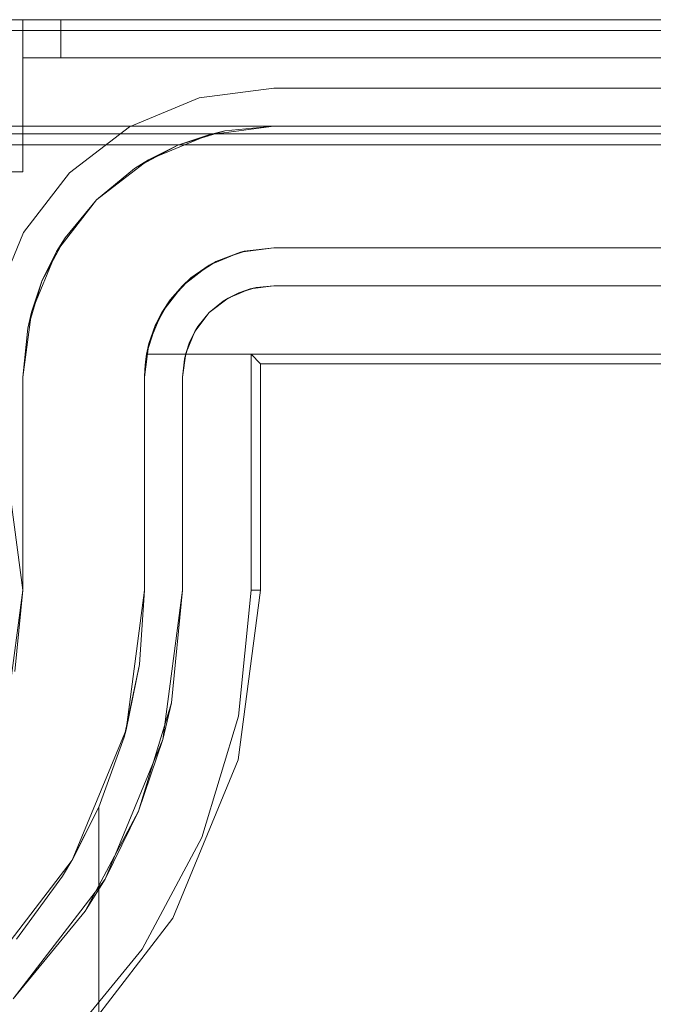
# Model space of a CAD drawing. Extents: x -620 to 300, y 62 to 1112.
# Tile 178 of 226: x 124.83 to 124.96, y 609.7 to 609.903. Entities that reach past the tile are written whole.
import ezdxf

# ---------------------------------------------------------------- set-up
doc = ezdxf.new("R2010")
doc.units = 0
doc.layers.get('0').update_dxf_attribs({"lineweight": 13})

# ---------------------------------------------------------------- blocks, each defined once
blk = doc.blocks.new('Referenz-A06CPVZML0')
at = {"color": 9, "linetype": 'ByBlock', "lineweight": 13, "ltscale": 0.13, "true_color": 0xc1c9c4}
for p, q in [((126.54147, 609.90278), (124.7446, 609.90278)), ((126.54147, 609.90278), (124.7446, 609.90278)), ((124.83054, 609.90278), (124.82447, 609.90278)), ((124.82447, 609.90278), (124.83054, 609.90278)), ((124.8308, 609.90278), (124.83054, 609.90278)), ((124.83054, 609.90278), (124.83054, 609.89888)), ((124.83054, 609.89497), (124.83054, 609.90278)), ((125.64304, 609.90278), (124.83054, 609.90278)), ((124.83054, 609.90278), (124.83054, 609.90278)), ((124.83054, 609.90278), (124.83054, 609.89888)), ((124.83054, 609.90278), (124.8308, 609.90278)), ((124.83054, 609.90278), (125.64304, 609.90278)), ((124.83054, 609.89497), (124.83054, 609.90278)), ((124.83158, 609.90278), (124.8308, 609.90278)), ((124.8308, 609.90278), (124.83158, 609.90278)), ((124.83282, 609.90278), (124.83158, 609.90278)), ((124.83158, 609.90278), (124.83282, 609.90278)), ((124.83444, 609.90278), (124.83282, 609.90278)), ((124.83282, 609.90278), (124.83444, 609.90278)), ((124.83633, 609.90278), (124.83444, 609.90278)), ((124.83444, 609.90278), (124.83633, 609.90278)), ((124.83835, 609.90278), (124.83633, 609.90278)), ((124.83633, 609.90278), (124.83835, 609.90278)), ((124.83835, 609.89888), (124.83835, 609.90278)), ((126.44772, 609.90278), (124.83835, 609.90278)), ((124.83835, 609.90278), (124.83835, 609.89888)), ((124.83835, 609.90278), (126.44772, 609.90278)), ((124.83054, 609.89888), (124.83054, 609.89497)), ((124.83054, 609.89888), (124.83054, 609.89497)), ((124.83835, 609.89497), (124.83835, 609.89888)), ((124.83835, 609.89888), (124.83835, 609.89497)), ((124.83054, 609.89497), (124.83069, 609.89497)), ((124.83054, 609.87153), (124.83054, 609.89497)), ((124.83054, 609.89497), (125.64304, 609.89497)), ((124.83054, 609.89497), (124.83054, 609.89497)), ((124.83054, 609.89497), (125.64304, 609.89497)), ((124.83054, 609.87153), (124.83054, 609.89497)), ((124.83054, 609.89497), (124.83054, 609.89497)), ((124.83054, 609.89497), (124.83054, 609.89497)), ((124.83054, 609.89497), (124.83054, 609.89497)), ((124.83054, 609.89497), (124.83054, 609.89497)), ((124.83054, 609.89497), (124.83054, 609.89497)), ((124.83069, 609.89497), (124.83054, 609.89497)), ((124.83069, 609.89497), (124.83113, 609.89497)), ((124.83113, 609.89497), (124.83069, 609.89497)), ((124.83113, 609.89497), (124.83185, 609.89497)), ((124.83185, 609.89497), (124.83113, 609.89497)), ((124.83185, 609.89497), (124.83282, 609.89497)), ((124.83282, 609.89497), (124.83185, 609.89497)), ((124.83282, 609.89497), (124.83401, 609.89497)), ((124.83401, 609.89497), (124.83282, 609.89497)), ((124.83401, 609.89497), (124.83536, 609.89497)), ((124.83536, 609.89497), (124.83401, 609.89497)), ((124.83536, 609.89497), (124.83683, 609.89497)), ((124.83683, 609.89497), (124.83536, 609.89497)), ((124.83683, 609.89497), (124.83835, 609.89497)), ((124.83835, 609.89497), (124.83683, 609.89497)), ((124.83835, 609.89497), (126.44772, 609.89497)), ((126.44772, 609.89497), (124.83835, 609.89497)), ((124.7446, 609.88091), (126.54147, 609.88091)), ((124.8821, 609.88091), (124.7446, 609.88091)), ((124.8821, 609.88091), (124.86875, 609.87915)), ((124.87204, 609.87992), (124.8821, 609.88091)), ((124.8821, 609.88091), (124.87204, 609.87992)), ((126.40397, 609.88091), (124.8821, 609.88091)), ((124.8821, 609.88091), (124.8821, 609.88091)), ((124.7446, 609.87934), (125.40866, 609.87934)), ((124.86875, 609.87915), (124.85632, 609.874)), ((124.86237, 609.87698), (124.87204, 609.87992)), ((124.86875, 609.87915), (124.86237, 609.87698)), ((124.87204, 609.87992), (124.86875, 609.87915)), ((124.85345, 609.87222), (124.86237, 609.87698)), ((124.86237, 609.87698), (124.85632, 609.874)), ((124.85632, 609.874), (124.84564, 609.8658)), ((124.85632, 609.874), (124.85345, 609.87222)), ((124.84564, 609.8658), (124.85345, 609.87222)), ((124.85345, 609.87222), (124.84564, 609.8658)), ((124.82447, 609.87153), (124.83054, 609.87153)), ((124.82447, 609.87153), (124.83054, 609.87153)), ((124.83054, 609.87153), (124.83054, 609.87153)), ((124.84564, 609.8658), (124.83744, 609.85513)), ((124.83923, 609.85799), (124.84564, 609.8658)), ((124.84564, 609.8658), (124.83923, 609.85799)), ((124.83446, 609.84908), (124.83923, 609.85799)), ((124.83923, 609.85799), (124.83744, 609.85513)), ((124.87522, 609.855), (124.8821, 609.85591)), ((124.8821, 609.85591), (124.87599, 609.85519)), ((124.8821, 609.85591), (126.40397, 609.85591)), ((125.43601, 609.85591), (124.8821, 609.85591)), ((124.8821, 609.85591), (124.8821, 609.85591)), ((124.83744, 609.85513), (124.83229, 609.84269)), ((124.83744, 609.85513), (124.83446, 609.84908)), ((124.86882, 609.85235), (124.87522, 609.855)), ((124.87522, 609.855), (124.8702, 609.85309)), ((124.8702, 609.85309), (124.87357, 609.85432)), ((124.87357, 609.85432), (124.87559, 609.85505)), ((124.87599, 609.85519), (124.87522, 609.855)), ((124.87559, 609.85505), (124.87599, 609.85519)), ((124.86332, 609.84813), (124.86882, 609.85235)), ((124.86882, 609.85235), (124.86505, 609.84972)), ((124.86736, 609.85123), (124.86949, 609.85263)), ((124.8702, 609.85309), (124.86882, 609.85235)), ((124.86949, 609.85263), (124.8702, 609.85309)), ((124.86505, 609.84972), (124.86332, 609.84813)), ((124.86417, 609.84878), (124.86505, 609.84972)), ((124.86505, 609.84972), (124.86736, 609.85123)), ((124.83153, 609.8394), (124.83446, 609.84908)), ((124.83446, 609.84908), (124.83229, 609.84269)), ((124.8591, 609.84263), (124.86332, 609.84813)), ((124.86332, 609.84813), (124.86082, 609.84525)), ((124.86232, 609.84683), (124.86417, 609.84878)), ((124.86082, 609.84525), (124.86232, 609.84683)), ((124.85858, 609.84138), (124.85994, 609.84373)), ((124.86082, 609.84525), (124.8591, 609.84263)), ((124.85994, 609.84373), (124.86082, 609.84525)), ((124.83229, 609.84269), (124.83054, 609.82934)), ((124.83229, 609.84269), (124.83153, 609.8394)), ((124.85644, 609.83622), (124.8591, 609.84263)), ((124.8591, 609.84263), (124.85773, 609.83992)), ((124.85773, 609.83992), (124.85595, 609.83403)), ((124.85773, 609.83992), (124.85644, 609.83622)), ((124.85708, 609.83776), (124.85773, 609.83992)), ((124.85773, 609.83992), (124.85858, 609.84138)), ((124.83054, 609.82934), (124.83153, 609.8394)), ((124.83153, 609.8394), (124.83054, 609.82934)), ((124.85631, 609.83521), (124.85708, 609.83776)), ((124.85554, 609.82934), (124.85644, 609.83622)), ((124.85644, 609.83622), (124.85595, 609.83403)), ((124.85595, 609.83403), (124.85572, 609.83248)), ((124.85595, 609.83403), (124.85631, 609.83521)), ((124.85615, 609.83403), (124.85595, 609.83403)), ((124.85595, 609.83403), (125.43601, 609.83403)), ((124.85595, 609.83403), (124.85595, 609.83403)), ((125.43601, 609.83403), (124.85615, 609.83403)), ((124.85572, 609.83248), (124.85558, 609.83091)), ((124.85558, 609.83091), (124.85554, 609.82934)), ((124.83054, 609.82934), (124.83054, 609.78559)), ((124.83054, 609.81609), (124.83054, 609.82934)), ((124.83054, 609.82934), (124.83054, 609.82934)), ((124.85554, 609.82934), (124.85554, 609.78559)), ((124.85554, 609.78559), (124.85554, 609.82934)), ((124.85554, 609.82934), (124.85554, 609.82934)), ((124.83054, 609.80114), (124.83054, 609.81609)), ((124.83054, 609.78559), (124.83054, 609.80114)), ((124.83054, 609.78559), (124.82761, 609.76335)), ((124.82889, 609.76883), (124.83054, 609.78559)), ((124.83054, 609.78559), (124.83054, 609.78559)), ((124.85554, 609.78559), (124.85176, 609.75688)), ((124.85554, 609.78559), (124.85448, 609.77033)), ((124.85448, 609.77033), (124.85554, 609.78559)), ((124.85554, 609.78559), (124.85554, 609.78559)), ((124.85448, 609.77033), (124.85134, 609.75536)), ((124.85176, 609.75688), (124.85448, 609.77033)), ((124.85176, 609.75688), (124.84067, 609.73013)), ((124.85134, 609.75536), (124.85176, 609.75688)), ((124.85134, 609.75536), (124.84616, 609.74096)), ((124.84616, 609.74096), (124.85134, 609.75536)), ((124.84616, 609.74096), (124.84061, 609.73001)), ((124.84067, 609.73013), (124.84616, 609.74096)), ((124.84616, 609.74096), (124.84616, 609.57466)), ((124.84616, 609.72679), (124.84616, 609.74096)), ((124.84616, 609.74096), (124.84616, 609.74096)), ((124.84067, 609.73013), (124.82304, 609.70715)), ((124.83867, 609.72679), (124.84061, 609.73001)), ((124.84061, 609.73001), (124.84067, 609.73013)), ((124.82922, 609.71385), (124.83867, 609.72679)), ((124.84616, 609.57466), (124.84616, 609.72679))]:
    blk.add_line(p, q, dxfattribs=at)
at = {"color": 251, "linetype": 'ByBlock', "lineweight": 13, "ltscale": 0.13, "true_color": 0x636363}
for p, q in [((126.54147, 609.90278), (124.7446, 609.90278)), ((126.54147, 609.90053), (124.7446, 609.90053)), ((124.8821, 609.88872), (124.86673, 609.8867)), ((124.86673, 609.8867), (124.8821, 609.88872)), ((126.40397, 609.88872), (124.8821, 609.88872)), ((124.8821, 609.88872), (126.40397, 609.88872)), ((124.8821, 609.88872), (124.8821, 609.88872)), ((124.86673, 609.8867), (124.85241, 609.88076)), ((124.85241, 609.88076), (124.86673, 609.8867)), ((124.85241, 609.88076), (124.84011, 609.87133)), ((124.84011, 609.87133), (124.85241, 609.88076)), ((124.7446, 609.87709), (126.54147, 609.87709)), ((124.84011, 609.87133), (124.83068, 609.85903)), ((124.83068, 609.85903), (124.84011, 609.87133)), ((124.83068, 609.85903), (124.82475, 609.84471)), ((124.82475, 609.84471), (124.83068, 609.85903)), ((124.87492, 609.84667), (124.87844, 609.84773)), ((124.87725, 609.84746), (124.8821, 609.84809)), ((124.87844, 609.84773), (124.87725, 609.84746)), ((124.8821, 609.84809), (124.87844, 609.84773)), ((124.87844, 609.84773), (124.8821, 609.84809)), ((124.8821, 609.84809), (126.40397, 609.84809)), ((126.40397, 609.84809), (124.8821, 609.84809)), ((124.8821, 609.84809), (124.8821, 609.84809)), ((124.87168, 609.84493), (124.87492, 609.84667)), ((124.87272, 609.84558), (124.87725, 609.84746)), ((124.87492, 609.84667), (124.87272, 609.84558)), ((124.87725, 609.84746), (124.87492, 609.84667)), ((124.86884, 609.8426), (124.87272, 609.84558)), ((124.87168, 609.84493), (124.86884, 609.8426)), ((124.86884, 609.8426), (124.87168, 609.84493)), ((124.87272, 609.84558), (124.87168, 609.84493)), ((124.86586, 609.83872), (124.86884, 609.8426)), ((124.86884, 609.8426), (124.86651, 609.83976)), ((124.86651, 609.83976), (124.86884, 609.8426)), ((124.86478, 609.83652), (124.86651, 609.83976)), ((124.86651, 609.83976), (124.86586, 609.83872)), ((124.86399, 609.8342), (124.86586, 609.83872)), ((124.86586, 609.83872), (124.86478, 609.83652)), ((124.86371, 609.833), (124.86478, 609.83652)), ((124.86478, 609.83652), (124.86399, 609.8342)), ((124.86335, 609.82934), (124.86399, 609.8342)), ((124.86399, 609.8342), (124.86371, 609.833)), ((124.87741, 609.83403), (126.40866, 609.83403)), ((124.87939, 609.83205), (124.87741, 609.83403)), ((124.87741, 609.78559), (124.87741, 609.83403)), ((124.86371, 609.833), (124.86335, 609.82934)), ((124.86335, 609.82934), (124.86371, 609.833)), ((124.87939, 609.78559), (124.87939, 609.83205)), ((124.87939, 609.83205), (126.40668, 609.83205)), ((124.86335, 609.78559), (124.86335, 609.82934)), ((124.86335, 609.82934), (124.86335, 609.78559)), ((124.86335, 609.82934), (124.86335, 609.82934)), ((124.83054, 609.78559), (124.82761, 609.80784)), ((124.82761, 609.76335), (124.83054, 609.78559)), ((124.86335, 609.78559), (124.8593, 609.75486)), ((124.86107, 609.76243), (124.86335, 609.78559)), ((124.86335, 609.78559), (124.86335, 609.78559)), ((124.8748, 609.75071), (124.87939, 609.78559)), ((124.87486, 609.75968), (124.87741, 609.78559)), ((124.87939, 609.78559), (124.87741, 609.78559)), ((124.86107, 609.76243), (124.85431, 609.74015)), ((124.8593, 609.75486), (124.86107, 609.76243)), ((124.8673, 609.73477), (124.87486, 609.75968)), ((124.8593, 609.75486), (124.84744, 609.72622)), ((124.85431, 609.74015), (124.8593, 609.75486)), ((124.86133, 609.7182), (124.8748, 609.75071)), ((124.85431, 609.74015), (124.84334, 609.71962)), ((124.84744, 609.72622), (124.85431, 609.74015)), ((124.85503, 609.71181), (124.8673, 609.73477)), ((124.84744, 609.72622), (124.82857, 609.70163)), ((124.84334, 609.71962), (124.84744, 609.72622)), ((124.82857, 609.70163), (124.84334, 609.71962)), ((124.83991, 609.69028), (124.86133, 609.7182)), ((124.83851, 609.69168), (124.85503, 609.71181))]:
    blk.add_line(p, q, dxfattribs=at)

msp = doc.modelspace()

# ---------------------------------------------------------------- block references
at = {"color": 8, "lineweight": 25, "ltscale": 0.25, "true_color": 0x808080}
msp.add_blockref('Referenz-A06CPVZML0', (0, 0), dxfattribs=at)

doc.saveas('drawing.dxf')
